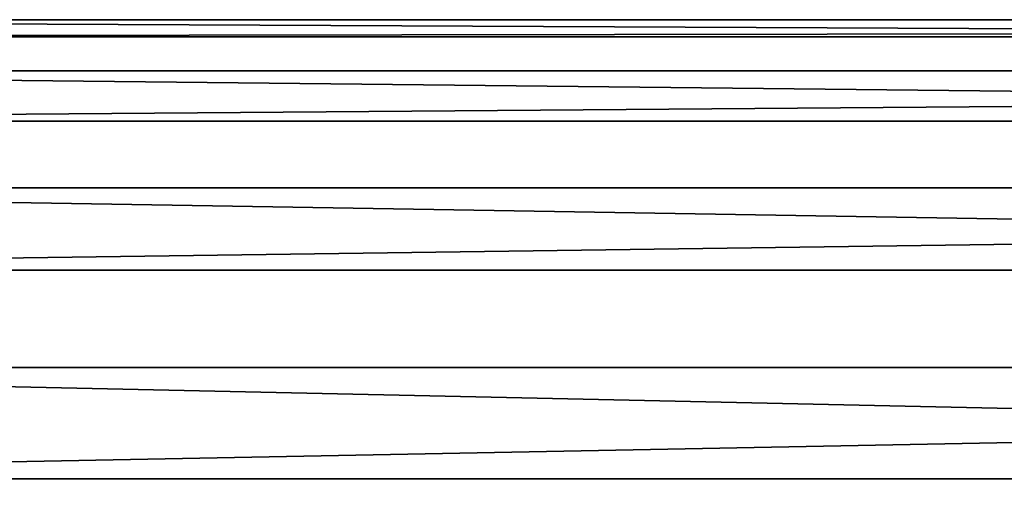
# Model space of a CAD drawing. Extents: x -1448 to 108, y -535 to 375.
# Tile 49 of 147: x -1169 to -1059, y 170 to 225. Entities that reach past the tile are written whole.
import ezdxf

# ---------------------------------------------------------------- set-up
doc = ezdxf.new("R2010")
doc.units = 0
doc.header["$LTSCALE"] = 33.374815
doc.layers.add('123', color=7, linetype='CONTINUOUS')

msp = doc.modelspace()

# ---------------------------------------------------------------- linework, layer by layer
at = {"layer": '123', "color": 7, "linetype": 'CONTINUOUS'}
for points in [[(-1269.98, 219.02, -51.51), (-1269.98, 224.76, -10.39), (-49.98, 219.02, -51.51), (-1269.98, 219.02, -51.51)], [(-1269.98, 224.76, -10.39), (-1269.98, 222.84, 31.08), (-49.98, 224.76, -10.39), (-1269.98, 224.76, -10.39)], [(-1269.98, 224.76, -10.39), (-49.98, 224.76, -10.39), (-49.98, 219.02, -51.51), (-1269.98, 224.76, -10.39)], [(-1269.98, 222.84, 31.08), (-49.98, 222.84, 31.08), (-49.98, 224.76, -10.39), (-1269.98, 222.84, 31.08)], [(-1269.98, 222.84, 31.08), (-1269.98, 213.34, 71.5), (-49.98, 222.84, 31.08), (-1269.98, 222.84, 31.08)], [(-1269.98, 213.34, 71.5), (-49.98, 213.34, 71.5), (-49.98, 222.84, 31.08), (-1269.98, 213.34, 71.5)], [(-1269.98, 205.83, -90.88), (-1269.98, 219.02, -51.51), (-49.98, 205.83, -90.88), (-1269.98, 205.83, -90.88)], [(-1269.98, 219.02, -51.51), (-49.98, 219.02, -51.51), (-49.98, 205.83, -90.88), (-1269.98, 219.02, -51.51)], [(-1269.98, 213.34, 71.5), (-1269.98, 196.57, 109.49), (-49.98, 213.34, 71.5), (-1269.98, 213.34, 71.5)], [(-1269.98, 196.57, 109.49), (-49.98, 196.57, 109.49), (-49.98, 213.34, 71.5), (-1269.98, 196.57, 109.49)], [(-1269.98, 185.62, -127.16), (-1269.98, 205.83, -90.88), (-49.98, 185.62, -127.16), (-1269.98, 185.62, -127.16)], [(-1269.98, 205.83, -90.88), (-49.98, 205.83, -90.88), (-49.98, 185.62, -127.16), (-1269.98, 205.83, -90.88)], [(-1269.98, 196.57, 109.49), (-1269.98, 173.1, 143.74), (-49.98, 196.57, 109.49), (-1269.98, 196.57, 109.49)], [(-1269.98, 173.1, 143.74), (-49.98, 173.1, 143.74), (-49.98, 196.57, 109.49), (-1269.98, 173.1, 143.74)], [(-1269.98, 159.1, -159.1), (-1269.98, 185.62, -127.16), (-49.98, 159.1, -159.1), (-1269.98, 159.1, -159.1)], [(-49.98, 159.1, -159.1), (-1269.98, 185.62, -127.16), (-49.98, 185.62, -127.16), (-49.98, 159.1, -159.1)], [(-1269.98, 173.1, 143.74), (-1269.98, 143.74, 173.1), (-49.98, 173.1, 143.74), (-1269.98, 173.1, 143.74)], [(-1269.98, 143.74, 173.1), (-49.98, 143.74, 173.1), (-49.98, 173.1, 143.74), (-1269.98, 143.74, 173.1)]]:
    msp.add_3dface(points, dxfattribs=at)

doc.saveas('drawing.dxf')
